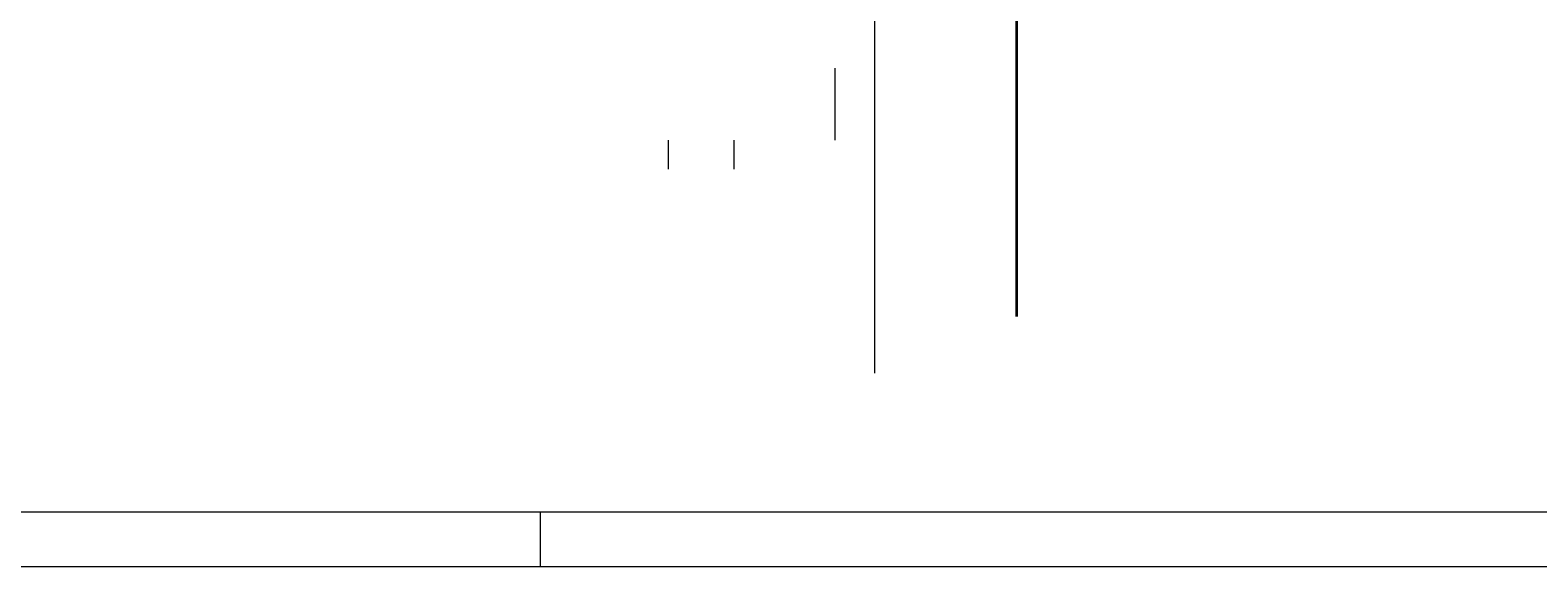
# Model space of a CAD drawing. Header units: metres. Extents: x -3716 to 31, y -1854 to 706.
# Tile 161 of 237: x -740 to -568, y -345 to -284. Entities that reach past the tile are written whole.
import ezdxf

# ---------------------------------------------------------------- set-up
doc = ezdxf.new("R2010")
doc.units = ezdxf.units.M
doc.header["$LTSCALE"] = 1.25
doc.header["$PDMODE"] = 1
doc.header["$PDSIZE"] = -2
doc.linetypes.add('ISO-02 Strichlinie', pattern=[3.81, 3.048, -0.762])
doc.layers.get('0').update_dxf_attribs({"lineweight": 25})
doc.layers.add('30 -35 Decken- 0 Decken', color=7, linetype='Continuous', lineweight=35, true_color=0x00ee00)
doc.layers.add('70 -76 Bemaßung- 2 Allgemein', color=7, linetype='Continuous', lineweight=5, true_color=0x6666cc)
doc.layers.add('70 -74 Zeichnungsblatt- 4 Plankopf Linie', color=7, linetype='Continuous', lineweight=13)
doc.layers.add('Keine', color=7, linetype='Continuous', lineweight=9)
doc.styles.add('Arial', font='arial.ttf')
doc.dimstyles.new('SIA_DIN1356', dxfattribs={"dimtxt": 1.258608, "dimasz": 2.80603, "dimexe": 2.5, "dimexo": 3.75, "dimgap": 0.625, "dimtad": 1, "dimdec": 3, "dimtxsty": 'Arial', "dimblk": 'VW_SLASH-1', "dimblk1": 'VW_SLASH-1', "dimblk2": 'VW_SLASH-1', "dimcen": 0, "dimdle": 2.5, "dimadec": 3, "dimazin": 0, "dimtfac": 1, "dimtdec": 3, "dimtix": 1, "dimtmove": 0, "dimatfit": 0, "dimldrblk": 'VW_FILLEDARROW-1', "dimfxl": 1, "dimfrac": 2, "dimtolj": 1, "dimarcsym": 0})

# ---------------------------------------------------------------- blocks, each defined once
blk = doc.blocks.new('Plankopf')
at = {"layer": '70 -74 Zeichnungsblatt- 4 Plankopf Linie', "color": 7, "linetype": 'ISO-02 Strichlinie', "lineweight": 5, "transparency": 33554687}
blk.add_line((0.4975, -0.4205), (0.4975, -0.4155), dxfattribs=at)
at = {"layer": '70 -74 Zeichnungsblatt- 4 Plankopf Linie', "transparency": 33554687, "flags": 128}
for points in [[(-1.0675, 0.4205), (1.0675, 0.4205), (1.0675, -0.4205), (-1.0675, -0.4205)], [(-1.0475, -0.4155), (-1.0475, 0.4155), (1.0625, 0.4155), (1.0625, -0.4155)]]:
    blk.add_lwpolyline(points, close=True, dxfattribs=at)
at = {"layer": '70 -74 Zeichnungsblatt- 4 Plankopf Linie', "color": 0, "flags": 1}
for tag in ['AR_Genehmigt_-_Datum', 'Auto_Generate_Page_Number', 'Auto_Total_Num_Sheets', 'Architekt', 'Architekt_Zusatz_-1-', 'Current_Plot_Date', 'Scale', 'Sheet_Number', 'Sheet_Title', 'Teil', 'Gewerk', 'Total_Num_Sheets', 'Tragwerksplanung', 'Tragwerksplanung_Zusatz_-1-', 'Geschäftszeichen', 'Zone', 'Zone', 'Zone', 'Zone', 'Zone', 'Status', 'TGA', 'TGA_Zusatz_-1-', 'Zone', 'Number', 'Publish_Date', 'Number', 'Publish_Date', 'Number', 'Publish_Date', 'Number', 'Publish_Date', 'Number', 'Publish_Date', 'Planungsgrundlagen', 'Plot_Date_Format', 'BH_Genehmigt_-_Datum', 'Papiermaße', 'Ebene', 'Page_Number', 'Plannummer_Fachplaner', 'File_Name', 'File_Name_Include_Path', 'Projektname_Zusatz', 'Landschaftsarchitekt', 'Landschaftsarchitekten_Zusatz-1-', 'Höhe_üNHN', 'Leistungsphase', 'Number', 'Publish_Date', 'Recipients', 'Recipients', 'Recipients', 'Recipients', 'Recipients', 'Project_Date', 'Project_ID', 'Project_Name', 'Recipients', 'Date', 'Note', 'Date', 'Note', 'Date', 'Note', 'Date', 'Note', 'Date', 'Note', 'Format', 'Date', 'Date', 'Note']:
    blk.add_attdef(tag, (-1.0675, -0.4205), '', height=0.00018, dxfattribs=at)
blk = doc.blocks.new('VW_SLASH-1')
at = {"color": 0, "linetype": 'ByBlock', "lineweight": -2, "transparency": 16777216}
blk.add_line((0.8909, 0), (-1, 0), dxfattribs=at)
at = {"color": 0, "lineweight": 20, "transparency": 16777216, "flags": 128}
blk.add_lwpolyline([(0.5001, 0.5001), (-0.5001, -0.5001)], dxfattribs=at)
blk = doc.blocks.new('*D1485')
at = {"layer": '30 -35 Decken- 0 Decken', "color": 0, "linetype": 'Continuous', "lineweight": -2}
for p, q in [((-25.574, 39.377), (-25.574, 42.183)), ((-25.574, 34.561), (-25.574, 36.571)), ((-22.099, 36.571), (-23.074, 36.571)), ((-22.099, 34.561), (-23.074, 34.561)), ((-25.574, 31.755), (-25.574, 28.949))]:
    blk.add_line(p, q, dxfattribs=at)
at = {"layer": 'Defpoints', "color": 0}
for p in [(-25.849, 36.571), (-25.574, 36.571), (-25.849, 34.561)]:
    blk.add_point(p, dxfattribs=at)
at = {"layer": '30 -35 Decken- 0 Decken', "color": 0, "lineweight": -2, "xscale": 2.8060302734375, "yscale": 2.8060302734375, "zscale": 2.8060302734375}
for p, rotation in [((-25.574, 36.571), 270), ((-25.574, 34.561), 90)]:
    blk.add_blockref('VW_SLASH-1', p, dxfattribs=dict(at, rotation=rotation))
at = {"layer": '30 -35 Decken- 0 Decken', "color": 0, "lineweight": 9, "insert": (-25.66, 35.566), "char_height": 0.1007, "attachment_point": 5, "rotation": 90, "style": 'Arial'}
blk.add_mtext('\\A1;2,01', dxfattribs=at)
blk = doc.blocks.new('VW_FILLEDARROW-1')
at = {"linetype": 'Continuous', "lineweight": 0, "transparency": 16777216}
blk.add_hatch(color=0, dxfattribs=at).paths.add_polyline_path([(-1.4144, 0.379), (0, 0), (-1.4144, -0.379)])
at = {"color": 0, "lineweight": 5, "transparency": 16777216, "flags": 128}
blk.add_lwpolyline([(-1.4144, 0.379), (0, 0), (-1.4144, -0.379)], close=True, dxfattribs=at)
blk = doc.blocks.new('*D1520')
at = {"layer": '70 -76 Bemaßung- 2 Allgemein', "color": 0, "lineweight": -2}
for p, q in [((-31.557, 33.061), (-47.66, 33.061)), ((-50.466, 30.296), (-50.466, 30.561)), ((-28.751, 30.296), (-28.751, 30.561))]:
    blk.add_line(p, q, dxfattribs=at)
at = {"layer": 'Defpoints', "color": 0}
for p in [(-50.466, 34.046), (-28.751, 34.046), (-50.466, 33.061)]:
    blk.add_point(p, dxfattribs=at)
at = {"layer": '70 -76 Bemaßung- 2 Allgemein', "color": 0, "lineweight": -2, "xscale": 2.8060302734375, "yscale": 2.8060302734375, "zscale": 2.8060302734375, "rotation": 180}
blk.add_blockref('VW_SLASH-1', (-50.466, 33.061), dxfattribs=at)
at = {"layer": '70 -76 Bemaßung- 2 Allgemein', "color": 0, "lineweight": -2, "xscale": 2.8060302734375, "yscale": 2.8060302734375, "zscale": 2.8060302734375}
blk.add_blockref('VW_SLASH-1', (-28.751, 33.061), dxfattribs=at)
at = {"layer": '70 -76 Bemaßung- 2 Allgemein', "color": 0, "insert": (-39.608, 33.163), "char_height": 0.10069, "attachment_point": 5, "style": 'Arial'}
blk.add_mtext('\\A1;21,71\\S5^ ;', dxfattribs=at)
blk = doc.blocks.new('*D1521')
at = {"layer": '70 -76 Bemaßung- 2 Allgemein', "color": 0, "lineweight": -2}
for p, q in [((-31.557, 33.061), (-34.363, 33.061)), ((-28.151, 33.061), (-28.751, 33.061)), ((-25.345, 33.061), (-22.539, 33.061)), ((-28.751, 30.296), (-28.751, 30.561)), ((-28.151, 30.296), (-28.151, 30.561))]:
    blk.add_line(p, q, dxfattribs=at)
at = {"layer": 'Defpoints', "color": 0}
for p in [(-28.751, 34.046), (-28.151, 34.046), (-28.751, 33.061)]:
    blk.add_point(p, dxfattribs=at)
at = {"layer": '70 -76 Bemaßung- 2 Allgemein', "color": 0, "lineweight": -2, "xscale": 2.8060302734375, "yscale": 2.8060302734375, "zscale": 2.8060302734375}
blk.add_blockref('VW_SLASH-1', (-28.751, 33.061), dxfattribs=at)
at = {"layer": '70 -76 Bemaßung- 2 Allgemein', "color": 0, "lineweight": -2, "xscale": 2.8060302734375, "yscale": 2.8060302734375, "zscale": 2.8060302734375, "rotation": 180}
blk.add_blockref('VW_SLASH-1', (-28.151, 33.061), dxfattribs=at)
at = {"layer": '70 -76 Bemaßung- 2 Allgemein', "color": 0, "insert": (-28.451, 33.138), "char_height": 0.1007, "attachment_point": 5, "style": 'Arial'}
blk.add_mtext('\\A1;60', dxfattribs=at)
blk = doc.blocks.new('*D1522')
at = {"layer": '70 -76 Bemaßung- 2 Allgemein', "color": 0, "lineweight": -2}
for p, q in [((-30.957, 33.061), (-33.763, 33.061)), ((-27.231, 33.061), (-28.151, 33.061)), ((-24.425, 33.061), (-21.619, 33.061)), ((-27.231, 31.216), (-27.231, 30.561)), ((-28.151, 30.296), (-28.151, 30.561))]:
    blk.add_line(p, q, dxfattribs=at)
at = {"layer": 'Defpoints', "color": 0}
for p in [(-27.231, 34.966), (-28.151, 34.046), (-28.151, 33.061)]:
    blk.add_point(p, dxfattribs=at)
at = {"layer": '70 -76 Bemaßung- 2 Allgemein', "color": 0, "lineweight": -2, "xscale": 2.8060302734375, "yscale": 2.8060302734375, "zscale": 2.8060302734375}
blk.add_blockref('VW_SLASH-1', (-28.151, 33.061), dxfattribs=at)
at = {"layer": '70 -76 Bemaßung- 2 Allgemein', "color": 0, "lineweight": -2, "xscale": 2.8060302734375, "yscale": 2.8060302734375, "zscale": 2.8060302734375, "rotation": 180}
blk.add_blockref('VW_SLASH-1', (-27.231, 33.061), dxfattribs=at)
at = {"layer": '70 -76 Bemaßung- 2 Allgemein', "color": 0, "insert": (-27.691, 33.138), "char_height": 0.1007, "attachment_point": 5, "style": 'Arial'}
blk.add_mtext('\\A1;92', dxfattribs=at)
blk = doc.blocks.new('*D1523')
at = {"layer": '70 -76 Bemaßung- 2 Allgemein', "color": 0, "lineweight": -2}
for p, q in [((-8.527, 33.061), (-24.425, 33.061)), ((-27.231, 31.216), (-27.231, 30.561)), ((-5.721, 31.216), (-5.721, 30.561))]:
    blk.add_line(p, q, dxfattribs=at)
at = {"layer": 'Defpoints', "color": 0}
for p in [(-27.231, 34.966), (-5.721, 34.966), (-27.231, 33.061)]:
    blk.add_point(p, dxfattribs=at)
at = {"layer": '70 -76 Bemaßung- 2 Allgemein', "color": 0, "lineweight": -2, "xscale": 2.8060302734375, "yscale": 2.8060302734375, "zscale": 2.8060302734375, "rotation": 180}
blk.add_blockref('VW_SLASH-1', (-27.231, 33.061), dxfattribs=at)
at = {"layer": '70 -76 Bemaßung- 2 Allgemein', "color": 0, "lineweight": -2, "xscale": 2.8060302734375, "yscale": 2.8060302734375, "zscale": 2.8060302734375}
blk.add_blockref('VW_SLASH-1', (-5.721, 33.061), dxfattribs=at)
at = {"layer": '70 -76 Bemaßung- 2 Allgemein', "color": 0, "insert": (-16.476, 33.147), "char_height": 0.1007, "attachment_point": 5, "style": 'Arial'}
blk.add_mtext('\\A1;21,51', dxfattribs=at)
blk = doc.blocks.new('*D1531')
at = {"layer": '70 -76 Bemaßung- 2 Allgemein', "color": 0, "lineweight": -2}
for p, q in [((-26.87, 37.772), (-26.87, 40.578)), ((-26.87, 34.046), (-26.87, 34.966)), ((-23.481, 34.966), (-24.37, 34.966)), ((-24.401, 34.046), (-24.37, 34.046)), ((-26.87, 31.24), (-26.87, 28.434))]:
    blk.add_line(p, q, dxfattribs=at)
at = {"layer": 'Defpoints', "color": 0}
for p in [(-27.231, 34.966), (-26.87, 34.966), (-28.151, 34.046)]:
    blk.add_point(p, dxfattribs=at)
at = {"layer": '70 -76 Bemaßung- 2 Allgemein', "color": 0, "lineweight": -2, "xscale": 2.8060302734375, "yscale": 2.8060302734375, "zscale": 2.8060302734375}
for p, rotation in [((-26.87, 34.966), 270), ((-26.87, 34.046), 90)]:
    blk.add_blockref('VW_SLASH-1', p, dxfattribs=dict(at, rotation=rotation))
at = {"layer": '70 -76 Bemaßung- 2 Allgemein', "color": 0, "insert": (-26.946, 34.506), "char_height": 0.1007, "attachment_point": 5, "rotation": 90, "style": 'Arial'}
blk.add_mtext('\\A1;92', dxfattribs=at)
blk = doc.blocks.new('Gruppe-1105')
at = {"layer": '30 -35 Decken- 0 Decken', "color": 7, "linetype": 'Continuous', "lineweight": 9}
dim = blk.add_linear_dim(base=(-25.57447353, 36.57119107), p1=(-25.84932969, 34.56119107), p2=(-25.84932969, 36.57119107), angle=270, text='2,01', dimstyle='SIA_DIN1356', override={"dimtxt": 0.100689, "dimgap": 0.025, "dimdec": 8, "dimpost": '<>', "dimtxsty": 'Arial', "dimtmove": 2}, dxfattribs=at)
dim.commit()
dim.dimension.update_dxf_attribs({"geometry": '*D1485', "text_midpoint": (-25.65993707, 35.56619107)})
blk = doc.blocks.new('_FU_2D LP9 (3D)')
at = {"layer": '30 -35 Decken- 0 Decken', "color": 7}
blk.add_blockref('Gruppe-1105', (0, 0), dxfattribs=at)
blk = doc.blocks.new('Gruppe-1118')
at = {"layer": '70 -76 Bemaßung- 2 Allgemein'}
for base, p1, p2, text, picture, middle in [((-28.15099996, 33.06119107), (-27.23099996, 34.96619107), (-28.15099996, 34.04619107), '92', '*D1522', (-27.69099996, 33.13759263)), ((-27.23099996, 33.06119107), (-5.72099996, 34.96619107), (-27.23099996, 34.96619107), '21,51', '*D1523', (-16.47599996, 33.14665461)), ((-50.46599996, 33.06119107), (-28.75099996, 34.04619107), (-50.46599996, 34.04619107), '21,71\\S5^ ;', '*D1520', (-39.60849996, 33.16338571)), ((-28.75099996, 33.06119107), (-28.15099996, 34.04619107), (-28.75099996, 34.04619107), '60', '*D1521', (-28.45099996, 33.13759263))]:
    dim = blk.add_linear_dim(base=base, p1=p1, p2=p2, text=text, dimstyle='SIA_DIN1356', override={"dimtxt": 0.100689, "dimgap": 0.025, "dimdec": 8, "dimpost": '<>', "dimtxsty": 'Arial', "dimtmove": 2}, dxfattribs=at)
    dim.commit()
    dim.dimension.update_dxf_attribs({"geometry": picture, "text_midpoint": middle})
blk = doc.blocks.new('_Feinplanum 2D-6 (3D)')
at = {"layer": '70 -76 Bemaßung- 2 Allgemein'}
blk.add_blockref('Gruppe-1118', (0, 0), dxfattribs=at)
dim = blk.add_linear_dim(base=(-26.87, 34.96619107), p1=(-28.15099996, 34.04619107), p2=(-27.23099996, 34.96619107), angle=270, text='92', dimstyle='SIA_DIN1356', override={"dimtxt": 0.100689, "dimgap": 0.025, "dimdec": 8, "dimpost": '<>', "dimtxsty": 'Arial', "dimtmove": 2}, dxfattribs=at)
dim.commit()
dim.dimension.update_dxf_attribs({"geometry": '*D1531', "text_midpoint": (-26.94640156, 34.50619107)})

msp = doc.modelspace()

# ---------------------------------------------------------------- block references
at = {"layer": '70 -74 Zeichnungsblatt- 4 Plankopf Linie', "xscale": 1250, "yscale": 1250, "zscale": 1250}
msp.add_blockref('Plankopf', (-1303.55, 180.16), dxfattribs=at)

# ---------------------------------------------------------------- next in the draw order: block references
at = {"layer": 'Keine', "color": 1, "xscale": 12.5, "yscale": 12.5, "zscale": 12.5}
msp.add_blockref('_FU_2D LP9 (3D)', (-307.66, -678.79), dxfattribs=at)

# ---------------------------------------------------------------- next in the draw order: block references
msp.add_blockref('_Feinplanum 2D-6 (3D)', (-307.66, -678.79), dxfattribs=at)

doc.saveas('drawing.dxf')
